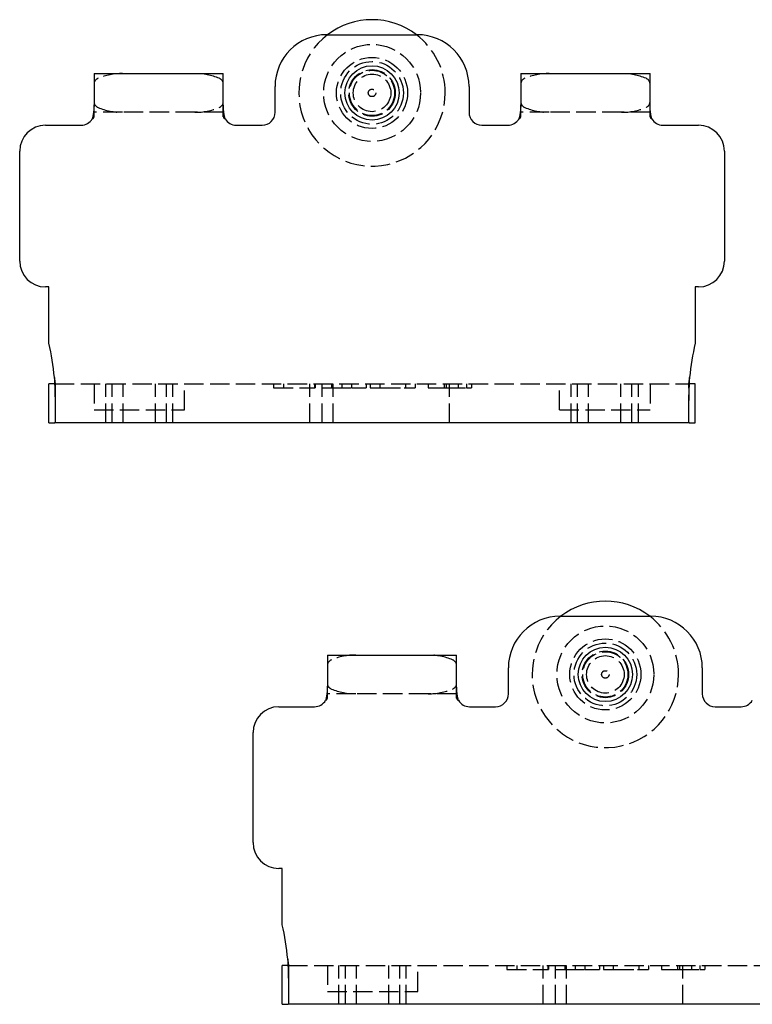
# Model space of a CAD drawing. Header units: millimetres. Extents: x -168 to 186, y -31 to 142.
# Tile 1 of 62: x -151 to -95, y -23 to 53. Entities that reach past the tile are written whole.
import ezdxf

# ---------------------------------------------------------------- set-up
doc = ezdxf.new("R2010")
doc.units = ezdxf.units.MM
doc.header["$LTSCALE"] = 10
doc.linetypes.add('ALLCAD_Strich', pattern=[0.2, 0.15, -0.05])
doc.layers.add('BESCH_KONT_sich_schn_ansi_2d', color=40, linetype='Continuous')

msp = doc.modelspace()

# ---------------------------------------------------------------- linework, layer by layer
at = {"layer": 'BESCH_KONT_sich_schn_ansi_2d', "linetype": 'Continuous', "extrusion": (0, 1, 2e-16)}
for p, q in [((-127.71, 51.744), (-120.71, 51.744)), ((-145.71, 48.744), (-143.51, 48.744)), ((-145.71, 48.744), (-145.71, 46.325)), ((-143.51, 48.744), (-137.91, 48.744)), ((-137.91, 48.744), (-135.71, 48.744)), ((-135.71, 46.325), (-135.71, 48.744)), ((-112.71, 48.744), (-110.51, 48.744)), ((-112.71, 48.744), (-112.71, 46.325)), ((-110.51, 48.744), (-104.91, 48.744)), ((-104.91, 48.744), (-102.71, 48.744)), ((-102.71, 46.325), (-102.71, 48.744)), ((-131.71, 45.744), (-131.71, 47.744)), ((-116.71, 47.744), (-116.71, 45.744)), ((-149.46, 44.744), (-146.71, 44.744)), ((-134.71, 44.744), (-132.71, 44.744)), ((-115.71, 44.744), (-113.71, 44.744)), ((-101.71, 44.744), (-98.96, 44.744)), ((-151.46, 34.244), (-151.46, 42.744)), ((-96.96, 42.744), (-96.96, 34.244)), ((-149.21, 32.244), (-149.46, 32.244)), ((-149.21, 27.897), (-149.21, 32.244)), ((-99.21, 32.244), (-99.21, 27.897)), ((-98.96, 32.244), (-99.21, 32.244)), ((-148.756, 24.744), (-149.21, 24.744)), ((-149.21, 21.744), (-149.21, 24.744)), ((-99.21, 24.744), (-99.664, 24.744)), ((-99.21, 21.744), (-99.21, 24.744)), ((-149.21, 21.744), (-148.739, 21.744)), ((-99.681, 21.744), (-148.739, 21.744)), ((-99.681, 21.744), (-99.21, 21.744)), ((-109.665, 6.795), (-102.665, 6.795)), ((-127.665, 3.795), (-125.465, 3.795)), ((-127.665, 3.795), (-127.665, 1.377)), ((-125.465, 3.795), (-119.865, 3.795)), ((-119.865, 3.795), (-117.665, 3.795)), ((-117.665, 1.377), (-117.665, 3.795)), ((-113.665, 0.795), (-113.665, 2.795)), ((-98.665, 2.795), (-98.665, 0.795)), ((-131.415, -0.205), (-128.665, -0.205)), ((-116.665, -0.205), (-114.665, -0.205)), ((-97.665, -0.205), (-95.665, -0.205)), ((-133.415, -10.705), (-133.415, -2.205)), ((-131.165, -12.705), (-131.415, -12.705)), ((-131.165, -17.051), (-131.165, -12.705)), ((-130.711, -20.205), (-131.165, -20.205)), ((-131.165, -23.205), (-131.165, -20.205)), ((-131.165, -23.205), (-130.694, -23.205)), ((-81.636, -23.205), (-130.694, -23.205))]:
    msp.add_line(p, q, dxfattribs=at)
at = {"layer": 'BESCH_KONT_sich_schn_ansi_2d', "linetype": 'ALLCAD_Strich', "extrusion": (0, 1, 2e-16)}
for p, q in [((-145.71, 45.398), (-145.71, 46.325)), ((-143.51, 45.744), (-145.71, 45.744)), ((-137.91, 45.744), (-143.51, 45.744)), ((-135.71, 45.744), (-137.91, 45.744)), ((-135.71, 45.398), (-135.71, 46.325)), ((-112.71, 45.398), (-112.71, 46.325)), ((-110.51, 45.744), (-112.71, 45.744)), ((-104.91, 45.744), (-110.51, 45.744)), ((-102.71, 45.744), (-104.91, 45.744)), ((-102.71, 45.398), (-102.71, 46.325)), ((-148.739, 24.744), (-148.756, 24.744)), ((-148.739, 24.744), (-99.681, 24.744)), ((-148.71, 24.839), (-148.71, 22.412)), ((-145.71, 24.744), (-145.71, 22.744)), ((-144.81, 21.744), (-144.81, 24.744)), ((-144.31, 21.744), (-144.31, 24.744)), ((-143.46, 21.744), (-143.46, 24.744)), ((-140.96, 21.744), (-140.96, 24.744)), ((-140.11, 21.744), (-140.11, 24.744)), ((-139.61, 21.744), (-139.61, 24.744)), ((-138.71, 22.744), (-138.71, 24.744)), ((-131.818, 24.744), (-131.818, 24.444)), ((-131.818, 24.444), (-128.602, 24.444)), ((-131.068, 24.744), (-131.068, 24.444)), ((-129.01, 21.744), (-129.01, 24.744)), ((-128.652, 24.744), (-128.652, 24.444)), ((-128.602, 24.744), (-128.602, 24.444)), ((-128.102, 24.744), (-128.102, 24.444)), ((-128.102, 24.444), (-127.352, 24.444)), ((-128.072, 21.744), (-128.072, 24.744)), ((-127.352, 24.744), (-127.352, 24.444)), ((-127.352, 24.444), (-125.796, 24.444)), ((-127.21, 21.744), (-127.21, 24.744)), ((-126.549, 24.744), (-126.549, 24.444)), ((-125.796, 24.744), (-125.796, 24.444)), ((-125.796, 24.444), (-124.654, 24.444)), ((-124.654, 24.744), (-124.654, 24.444)), ((-124.346, 24.744), (-124.346, 24.444)), ((-124.346, 24.444), (-123.507, 24.444)), ((-123.596, 24.744), (-123.596, 24.444)), ((-123.507, 24.444), (-121.716, 24.444)), ((-121.716, 24.444), (-120.877, 24.444)), ((-121.627, 24.744), (-121.627, 24.444)), ((-120.877, 24.744), (-120.877, 24.444)), ((-119.865, 24.744), (-119.865, 24.444)), ((-119.865, 24.444), (-118.635, 24.444)), ((-119.849, 24.444), (-119.849, 24.744)), ((-118.635, 24.744), (-118.635, 24.444)), ((-118.635, 24.444), (-118.481, 24.444)), ((-118.481, 24.744), (-118.481, 24.444)), ((-118.481, 24.444), (-116.907, 24.444)), ((-118.21, 21.744), (-118.21, 24.744)), ((-117.555, 24.744), (-117.555, 24.444)), ((-116.907, 24.744), (-116.907, 24.444)), ((-116.907, 24.444), (-116.507, 24.444)), ((-116.507, 24.744), (-116.507, 24.444)), ((-109.71, 22.744), (-109.71, 24.744)), ((-108.81, 21.744), (-108.81, 24.744)), ((-108.31, 21.744), (-108.31, 24.744)), ((-107.46, 21.744), (-107.46, 24.744)), ((-104.96, 21.744), (-104.96, 24.744)), ((-104.11, 21.744), (-104.11, 24.744)), ((-103.61, 21.744), (-103.61, 24.744)), ((-102.71, 24.744), (-102.71, 22.744)), ((-99.71, 22.412), (-99.71, 24.839)), ((-99.664, 24.744), (-99.681, 24.744)), ((-145.71, 22.744), (-138.71, 22.744)), ((-109.71, 22.744), (-102.71, 22.744)), ((-127.665, 0.45), (-127.665, 1.377)), ((-125.465, 0.795), (-127.665, 0.795)), ((-119.865, 0.795), (-125.465, 0.795)), ((-117.665, 0.795), (-119.865, 0.795)), ((-117.665, 0.45), (-117.665, 1.377)), ((-130.694, -20.205), (-130.711, -20.205)), ((-130.694, -20.205), (-81.636, -20.205)), ((-130.665, -20.109), (-130.665, -22.536)), ((-127.665, -20.205), (-127.665, -22.205)), ((-126.765, -23.205), (-126.765, -20.205)), ((-126.265, -23.205), (-126.265, -20.205)), ((-125.415, -23.205), (-125.415, -20.205)), ((-122.915, -23.205), (-122.915, -20.205)), ((-122.065, -23.205), (-122.065, -20.205)), ((-121.565, -23.205), (-121.565, -20.205)), ((-120.665, -22.205), (-120.665, -20.205)), ((-113.773, -20.205), (-113.773, -20.505)), ((-113.773, -20.505), (-110.557, -20.505)), ((-113.023, -20.205), (-113.023, -20.505)), ((-110.965, -23.205), (-110.965, -20.205)), ((-110.607, -20.205), (-110.607, -20.505)), ((-110.557, -20.205), (-110.557, -20.505)), ((-110.057, -20.205), (-110.057, -20.505)), ((-110.057, -20.505), (-109.307, -20.505)), ((-110.027, -23.205), (-110.027, -20.205)), ((-109.307, -20.205), (-109.307, -20.505)), ((-109.307, -20.505), (-107.751, -20.505)), ((-109.165, -23.205), (-109.165, -20.205)), ((-108.504, -20.205), (-108.504, -20.505)), ((-107.751, -20.205), (-107.751, -20.505)), ((-107.751, -20.505), (-106.609, -20.505)), ((-106.609, -20.205), (-106.609, -20.505)), ((-106.301, -20.205), (-106.301, -20.505)), ((-106.301, -20.505), (-105.462, -20.505)), ((-105.551, -20.205), (-105.551, -20.505)), ((-105.462, -20.505), (-103.671, -20.505)), ((-103.671, -20.505), (-102.832, -20.505)), ((-103.582, -20.205), (-103.582, -20.505)), ((-102.832, -20.205), (-102.832, -20.505)), ((-101.82, -20.205), (-101.82, -20.505)), ((-101.82, -20.505), (-100.59, -20.505)), ((-101.804, -20.505), (-101.804, -20.205)), ((-100.59, -20.205), (-100.59, -20.505)), ((-100.59, -20.505), (-100.436, -20.505)), ((-100.436, -20.205), (-100.436, -20.505)), ((-100.436, -20.505), (-98.862, -20.505)), ((-100.165, -23.205), (-100.165, -20.205)), ((-99.51, -20.205), (-99.51, -20.505)), ((-98.862, -20.205), (-98.862, -20.505)), ((-98.862, -20.505), (-98.462, -20.505)), ((-98.462, -20.205), (-98.462, -20.505)), ((-127.665, -22.205), (-120.665, -22.205))]:
    msp.add_line(p, q, dxfattribs=at)
at = {"layer": 'BESCH_KONT_sich_schn_ansi_2d', "linetype": 'ALLCAD_Strich'}
for centre, radius in [((-124.21, 47.244), 3.75), ((-124.21, 47.244), 2.75), ((-124.21, 47.244), 2.426), ((-124.21, 47.244), 1.8), ((-124.21, 47.244), 1.75), ((-124.21, 47.244), 1.45), ((-124.21, 47.244), 0.288), ((-106.165, 2.295), 3.75), ((-106.165, 2.295), 2.75), ((-106.165, 2.295), 2.426), ((-106.165, 2.295), 1.8), ((-106.165, 2.295), 1.75), ((-106.165, 2.295), 1.45), ((-106.165, 2.295), 0.288)]:
    msp.add_circle(centre, radius, dxfattribs=at)
at = {"layer": 'BESCH_KONT_sich_schn_ansi_2d', "linetype": 'Continuous'}
for centre in [(-124.21, 47.244), (-106.165, 2.295)]:
    msp.add_circle(centre, 2.1, dxfattribs=at)
for centre, radius, start, end in [((-124.21, 47.244), 5.66, 52.66026, 127.33974), ((-127.71, 47.744), 4, 90, 180), ((-120.71, 47.744), 4, 0, 90), ((-132.71, 45.744), 1, 270, 0), ((-115.71, 45.744), 1, 180, 270), ((-146.71, 45.744), 1, 270, 330), ((-134.71, 45.744), 1, 210, 270), ((-113.71, 45.744), 1, 270, 330), ((-101.71, 45.744), 1, 210, 270), ((-149.46, 42.744), 2, 90, 180), ((-98.96, 42.744), 2, 0, 90), ((-149.46, 34.244), 2, 180, 270), ((-98.96, 34.244), 2, 270, 0), ((-166.21, 23.744), 17.5, 4.9171, 13.72913), ((-82.21, 23.744), 17.5, 166.27087, 175.0829), ((-106.165, 2.295), 5.66, 52.66026, 127.33974), ((-109.665, 2.795), 4, 90, 180), ((-102.665, 2.795), 4, 0, 90), ((-114.665, 0.795), 1, 270, 0), ((-97.665, 0.795), 1, 180, 270), ((-128.665, 0.795), 1, 270, 330), ((-116.665, 0.795), 1, 210, 270), ((-95.665, 0.795), 1, 270, 330), ((-131.415, -2.205), 2, 90, 180), ((-131.415, -10.705), 2, 180, 270), ((-148.165, -21.205), 17.5, 4.9171, 13.72913)]:
    msp.add_arc(centre, radius, start, end, dxfattribs=at)
at = {"layer": 'BESCH_KONT_sich_schn_ansi_2d', "linetype": 'ALLCAD_Strich'}
for centre, radius, start, end in [((-124.21, 47.244), 5.66, 127.33974, 0), ((-124.21, 47.244), 5.66, 0, 52.66026), ((-143.51, 43.744), 5, 90, 112.1961), ((-137.91, 43.744), 5, 67.8039, 90), ((-110.51, 43.744), 5, 90, 112.1961), ((-104.91, 43.744), 5, 67.8039, 90), ((-145.21, 47.91), 0.5, 112.1961, 180), ((-136.21, 47.91), 0.5, 0, 67.8039), ((-112.21, 47.91), 0.5, 112.1961, 180), ((-103.21, 47.91), 0.5, 0, 67.8039), ((-145.21, 46.577), 0.5, 180, 247.8039), ((-136.21, 46.577), 0.5, 292.1961, 0), ((-112.21, 46.577), 0.5, 180, 247.8039), ((-103.21, 46.577), 0.5, 292.1961, 0), ((-143.51, 50.744), 5, 247.8039, 270), ((-137.91, 50.744), 5, 270, 292.1961), ((-110.51, 50.744), 5, 247.8039, 270), ((-104.91, 50.744), 5, 270, 292.1961), ((-106.165, 2.295), 5.66, 127.33974, 0), ((-106.165, 2.295), 5.66, 0, 52.66026), ((-127.165, 2.962), 0.5, 112.1961, 180), ((-125.465, -1.205), 5, 90, 112.1961), ((-119.865, -1.205), 5, 67.8039, 90), ((-118.165, 2.962), 0.5, 0, 67.8039), ((-127.165, 1.629), 0.5, 180, 247.8039), ((-118.165, 1.629), 0.5, 292.1961, 0), ((-125.465, 5.795), 5, 247.8039, 270), ((-119.865, 5.795), 5, 270, 292.1961)]:
    msp.add_arc(centre, radius, start, end, dxfattribs=at)
at = {"layer": 'BESCH_KONT_sich_schn_ansi_2d', "linetype": 'Continuous'}
for points, knots in [([(-145.71, 46.325), (-145.71, 46.313), (-145.71, 46.3), (-145.71, 46.288), (-145.71, 46.275), (-145.71, 46.262), (-145.711, 46.25), (-145.711, 46.237), (-145.711, 46.224), (-145.711, 46.212), (-145.712, 46.199), (-145.712, 46.186), (-145.713, 46.173), (-145.713, 46.161), (-145.714, 46.148), (-145.714, 46.135), (-145.715, 46.123), (-145.715, 46.11), (-145.716, 46.097), (-145.717, 46.084), (-145.717, 46.071), (-145.718, 46.059), (-145.719, 46.046), (-145.72, 46.033), (-145.72, 46.02), (-145.721, 46.008), (-145.722, 45.995), (-145.723, 45.982), (-145.724, 45.969), (-145.725, 45.957), (-145.726, 45.944), (-145.727, 45.931), (-145.728, 45.918), (-145.73, 45.906), (-145.731, 45.893), (-145.732, 45.88), (-145.733, 45.867), (-145.735, 45.855), (-145.736, 45.842), (-145.737, 45.829), (-145.739, 45.817), (-145.74, 45.804), (-145.742, 45.791), (-145.743, 45.778), (-145.745, 45.766), (-145.746, 45.753), (-145.748, 45.741), (-145.75, 45.728), (-145.751, 45.716), (-145.753, 45.703), (-145.755, 45.69), (-145.757, 45.678), (-145.759, 45.665), (-145.76, 45.653), (-145.762, 45.64), (-145.764, 45.628), (-145.766, 45.615), (-145.768, 45.603), (-145.77, 45.591), (-145.772, 45.578), (-145.774, 45.566), (-145.777, 45.553), (-145.779, 45.541), (-145.781, 45.529), (-145.783, 45.517), (-145.786, 45.504), (-145.788, 45.493), (-145.79, 45.48), (-145.793, 45.468), (-145.795, 45.456), (-145.797, 45.444), (-145.8, 45.432), (-145.802, 45.42), (-145.805, 45.408), (-145.808, 45.396), (-145.81, 45.384), (-145.813, 45.372), (-145.816, 45.36), (-145.818, 45.349), (-145.821, 45.336), (-145.824, 45.325), (-145.826, 45.313), (-145.829, 45.301), (-145.832, 45.289), (-145.835, 45.278), (-145.838, 45.266), (-145.841, 45.254), (-145.844, 45.244)], [0, 0, 0, 0, 0.0039701, 0.0039701, 0.0039701, 0.0079389, 0.0079389, 0.0079389, 0.0119054, 0.0119054, 0.0119054, 0.0158687, 0.0158687, 0.0158687, 0.0198278, 0.0198278, 0.0198278, 0.0237819, 0.0237819, 0.0237819, 0.0277298, 0.0277298, 0.0277298, 0.0316706, 0.0316706, 0.0316706, 0.0356033, 0.0356033, 0.0356033, 0.0395268, 0.0395268, 0.0395268, 0.0434403, 0.0434403, 0.0434403, 0.0473428, 0.0473428, 0.0473428, 0.0512331, 0.0512331, 0.0512331, 0.0551104, 0.0551104, 0.0551104, 0.0590137, 0.0590137, 0.0590137, 0.0630012, 0.0630012, 0.0630012, 0.0670817, 0.0670817, 0.0670817, 0.0712659, 0.0712659, 0.0712659, 0.0755663, 0.0755663, 0.0755663, 0.0799982, 0.0799982, 0.0799982, 0.0845806, 0.0845806, 0.0845806, 0.0893374, 0.0893374, 0.0893374, 0.0942993, 0.0942993, 0.0942993, 0.099507, 0.099507, 0.099507, 0.1050163, 0.1050163, 0.1050163, 0.1109069, 0.1109069, 0.1109069, 0.1172998, 0.1172998, 0.1172998, 0.1243949, 0.1243949, 0.1243949, 0.1325694, 0.1325694, 0.1325694, 0.1325694]), ([(-135.576, 45.244), (-135.579, 45.254), (-135.582, 45.266), (-135.585, 45.278), (-135.588, 45.289), (-135.591, 45.301), (-135.594, 45.313), (-135.596, 45.325), (-135.599, 45.336), (-135.602, 45.349), (-135.604, 45.36), (-135.607, 45.372), (-135.61, 45.384), (-135.612, 45.396), (-135.615, 45.408), (-135.618, 45.42), (-135.62, 45.432), (-135.623, 45.444), (-135.625, 45.456), (-135.627, 45.468), (-135.63, 45.48), (-135.632, 45.493), (-135.634, 45.504), (-135.637, 45.517), (-135.639, 45.529), (-135.641, 45.541), (-135.643, 45.553), (-135.646, 45.566), (-135.648, 45.578), (-135.65, 45.591), (-135.652, 45.603), (-135.654, 45.615), (-135.656, 45.628), (-135.658, 45.64), (-135.66, 45.653), (-135.661, 45.665), (-135.663, 45.678), (-135.665, 45.69), (-135.667, 45.703), (-135.669, 45.716), (-135.67, 45.728), (-135.672, 45.741), (-135.674, 45.753), (-135.675, 45.764), (-135.676, 45.775), (-135.678, 45.786), (-135.679, 45.801), (-135.681, 45.815), (-135.683, 45.829), (-135.684, 45.842), (-135.685, 45.855), (-135.687, 45.867), (-135.688, 45.88), (-135.689, 45.893), (-135.69, 45.906), (-135.692, 45.918), (-135.693, 45.931), (-135.694, 45.944), (-135.695, 45.957), (-135.696, 45.969), (-135.697, 45.982), (-135.698, 45.995), (-135.699, 46.008), (-135.7, 46.02), (-135.7, 46.033), (-135.701, 46.046), (-135.702, 46.059), (-135.703, 46.071), (-135.703, 46.084), (-135.704, 46.097), (-135.705, 46.11), (-135.705, 46.123), (-135.706, 46.135), (-135.706, 46.148), (-135.707, 46.161), (-135.707, 46.173), (-135.708, 46.186), (-135.708, 46.199), (-135.709, 46.212), (-135.709, 46.224), (-135.709, 46.237), (-135.709, 46.25), (-135.71, 46.262), (-135.71, 46.275), (-135.71, 46.288), (-135.71, 46.3), (-135.71, 46.313), (-135.71, 46.325)], [0, 0, 0, 0, 0.00325009, 0.00325009, 0.00325009, 0.00607081, 0.00607081, 0.00607081, 0.0086122, 0.0086122, 0.0086122, 0.01095386, 0.01095386, 0.01095386, 0.01314393, 0.01314393, 0.01314393, 0.01521412, 0.01521412, 0.01521412, 0.01718657, 0.01718657, 0.01718657, 0.01907749, 0.01907749, 0.01907749, 0.02089909, 0.02089909, 0.02089909, 0.02266087, 0.02266087, 0.02266087, 0.02437038, 0.02437038, 0.02437038, 0.0260337, 0.0260337, 0.0260337, 0.02765585, 0.02765585, 0.02765585, 0.02924099, 0.02924099, 0.02924099, 0.03059257, 0.03059257, 0.03059257, 0.0323364, 0.0323364, 0.0323364, 0.03388515, 0.03388515, 0.03388515, 0.03543874, 0.03543874, 0.03543874, 0.03699674, 0.03699674, 0.03699674, 0.03855871, 0.03855871, 0.03855871, 0.04012422, 0.04012422, 0.04012422, 0.04169285, 0.04169285, 0.04169285, 0.0432642, 0.0432642, 0.0432642, 0.04483786, 0.04483786, 0.04483786, 0.04641345, 0.04641345, 0.04641345, 0.0479906, 0.0479906, 0.0479906, 0.04956895, 0.04956895, 0.04956895, 0.05114816, 0.05114816, 0.05114816, 0.05272791, 0.05272791, 0.05272791, 0.05272791]), ([(-112.71, 46.325), (-112.71, 46.313), (-112.71, 46.3), (-112.71, 46.288), (-112.71, 46.275), (-112.71, 46.262), (-112.711, 46.25), (-112.711, 46.237), (-112.711, 46.224), (-112.711, 46.212), (-112.712, 46.199), (-112.712, 46.186), (-112.713, 46.173), (-112.713, 46.161), (-112.714, 46.148), (-112.714, 46.135), (-112.715, 46.123), (-112.715, 46.11), (-112.716, 46.097), (-112.717, 46.084), (-112.717, 46.071), (-112.718, 46.059), (-112.719, 46.046), (-112.72, 46.033), (-112.72, 46.02), (-112.721, 46.008), (-112.722, 45.995), (-112.723, 45.982), (-112.724, 45.969), (-112.725, 45.957), (-112.726, 45.944), (-112.727, 45.931), (-112.728, 45.918), (-112.73, 45.906), (-112.731, 45.893), (-112.732, 45.88), (-112.733, 45.867), (-112.735, 45.855), (-112.736, 45.842), (-112.737, 45.829), (-112.739, 45.817), (-112.74, 45.804), (-112.742, 45.791), (-112.743, 45.778), (-112.745, 45.766), (-112.746, 45.753), (-112.748, 45.741), (-112.75, 45.728), (-112.751, 45.716), (-112.753, 45.703), (-112.755, 45.69), (-112.757, 45.678), (-112.759, 45.665), (-112.76, 45.653), (-112.762, 45.64), (-112.764, 45.628), (-112.766, 45.615), (-112.768, 45.603), (-112.77, 45.591), (-112.772, 45.578), (-112.774, 45.566), (-112.777, 45.553), (-112.779, 45.541), (-112.781, 45.529), (-112.783, 45.517), (-112.786, 45.504), (-112.788, 45.493), (-112.79, 45.48), (-112.793, 45.468), (-112.795, 45.456), (-112.797, 45.444), (-112.8, 45.432), (-112.802, 45.42), (-112.805, 45.408), (-112.808, 45.396), (-112.81, 45.384), (-112.813, 45.372), (-112.816, 45.36), (-112.818, 45.349), (-112.821, 45.336), (-112.824, 45.325), (-112.826, 45.313), (-112.829, 45.301), (-112.832, 45.289), (-112.835, 45.278), (-112.838, 45.266), (-112.841, 45.254), (-112.844, 45.244)], [0, 0, 0, 0, 0.0039701, 0.0039701, 0.0039701, 0.0079389, 0.0079389, 0.0079389, 0.0119054, 0.0119054, 0.0119054, 0.0158687, 0.0158687, 0.0158687, 0.0198278, 0.0198278, 0.0198278, 0.0237819, 0.0237819, 0.0237819, 0.0277298, 0.0277298, 0.0277298, 0.0316706, 0.0316706, 0.0316706, 0.0356033, 0.0356033, 0.0356033, 0.0395268, 0.0395268, 0.0395268, 0.0434403, 0.0434403, 0.0434403, 0.0473428, 0.0473428, 0.0473428, 0.0512331, 0.0512331, 0.0512331, 0.0551104, 0.0551104, 0.0551104, 0.0590137, 0.0590137, 0.0590137, 0.0630012, 0.0630012, 0.0630012, 0.0670817, 0.0670817, 0.0670817, 0.0712659, 0.0712659, 0.0712659, 0.0755663, 0.0755663, 0.0755663, 0.0799982, 0.0799982, 0.0799982, 0.0845806, 0.0845806, 0.0845806, 0.0893374, 0.0893374, 0.0893374, 0.0942993, 0.0942993, 0.0942993, 0.099507, 0.099507, 0.099507, 0.1050163, 0.1050163, 0.1050163, 0.1109069, 0.1109069, 0.1109069, 0.1172998, 0.1172998, 0.1172998, 0.1243949, 0.1243949, 0.1243949, 0.1325694, 0.1325694, 0.1325694, 0.1325694]), ([(-102.576, 45.244), (-102.579, 45.254), (-102.582, 45.266), (-102.585, 45.278), (-102.588, 45.289), (-102.591, 45.301), (-102.594, 45.313), (-102.596, 45.325), (-102.599, 45.336), (-102.602, 45.349), (-102.604, 45.36), (-102.607, 45.372), (-102.61, 45.384), (-102.612, 45.396), (-102.615, 45.408), (-102.618, 45.42), (-102.62, 45.432), (-102.623, 45.444), (-102.625, 45.456), (-102.627, 45.468), (-102.63, 45.48), (-102.632, 45.493), (-102.634, 45.504), (-102.637, 45.517), (-102.639, 45.529), (-102.641, 45.541), (-102.643, 45.553), (-102.646, 45.566), (-102.648, 45.578), (-102.65, 45.591), (-102.652, 45.603), (-102.654, 45.615), (-102.656, 45.628), (-102.658, 45.64), (-102.66, 45.653), (-102.661, 45.665), (-102.663, 45.678), (-102.665, 45.69), (-102.667, 45.703), (-102.669, 45.716), (-102.67, 45.728), (-102.672, 45.741), (-102.674, 45.753), (-102.675, 45.764), (-102.676, 45.775), (-102.678, 45.786), (-102.679, 45.801), (-102.681, 45.815), (-102.683, 45.829), (-102.684, 45.842), (-102.685, 45.855), (-102.687, 45.867), (-102.688, 45.88), (-102.689, 45.893), (-102.69, 45.906), (-102.692, 45.918), (-102.693, 45.931), (-102.694, 45.944), (-102.695, 45.957), (-102.696, 45.969), (-102.697, 45.982), (-102.698, 45.995), (-102.699, 46.008), (-102.7, 46.02), (-102.7, 46.033), (-102.701, 46.046), (-102.702, 46.059), (-102.703, 46.071), (-102.703, 46.084), (-102.704, 46.097), (-102.705, 46.11), (-102.705, 46.123), (-102.706, 46.135), (-102.706, 46.148), (-102.707, 46.161), (-102.707, 46.173), (-102.708, 46.186), (-102.708, 46.199), (-102.709, 46.212), (-102.709, 46.224), (-102.709, 46.237), (-102.709, 46.25), (-102.71, 46.262), (-102.71, 46.275), (-102.71, 46.288), (-102.71, 46.3), (-102.71, 46.313), (-102.71, 46.325)], [0, 0, 0, 0, 0.00325009, 0.00325009, 0.00325009, 0.00607081, 0.00607081, 0.00607081, 0.0086122, 0.0086122, 0.0086122, 0.01095386, 0.01095386, 0.01095386, 0.01314393, 0.01314393, 0.01314393, 0.01521412, 0.01521412, 0.01521412, 0.01718657, 0.01718657, 0.01718657, 0.01907749, 0.01907749, 0.01907749, 0.02089909, 0.02089909, 0.02089909, 0.02266087, 0.02266087, 0.02266087, 0.02437038, 0.02437038, 0.02437038, 0.0260337, 0.0260337, 0.0260337, 0.02765585, 0.02765585, 0.02765585, 0.02924099, 0.02924099, 0.02924099, 0.03059257, 0.03059257, 0.03059257, 0.0323364, 0.0323364, 0.0323364, 0.03388515, 0.03388515, 0.03388515, 0.03543874, 0.03543874, 0.03543874, 0.03699674, 0.03699674, 0.03699674, 0.03855871, 0.03855871, 0.03855871, 0.04012422, 0.04012422, 0.04012422, 0.04169285, 0.04169285, 0.04169285, 0.0432642, 0.0432642, 0.0432642, 0.04483786, 0.04483786, 0.04483786, 0.04641345, 0.04641345, 0.04641345, 0.0479906, 0.0479906, 0.0479906, 0.04956895, 0.04956895, 0.04956895, 0.05114816, 0.05114816, 0.05114816, 0.05272791, 0.05272791, 0.05272791, 0.05272791]), ([(-148.774, 25.244), (-148.765, 25.013), (-148.757, 24.782), (-148.743, 24.329), (-148.737, 24.107), (-148.721, 23.473), (-148.715, 23.092), (-148.709, 22.448), (-148.71, 22.191), (-148.716, 21.926), (-148.719, 21.858), (-148.728, 21.767), (-148.733, 21.744), (-148.739, 21.744)], [0, 0, 0, 0, 0.069407, 0.069407, 0.1388309, 0.1388309, 0.275437, 0.275437, 0.4120587, 0.4120587, 0.4815301, 0.4815301, 0.550991, 0.550991, 0.550991, 0.550991]), ([(-99.681, 21.744), (-99.687, 21.744), (-99.692, 21.767), (-99.701, 21.858), (-99.704, 21.926), (-99.71, 22.19), (-99.711, 22.446), (-99.705, 23.09), (-99.699, 23.472), (-99.683, 24.105), (-99.677, 24.327), (-99.663, 24.781), (-99.655, 25.012), (-99.646, 25.244)], [0, 0, 0, 0, 0.0693522, 0.0693522, 0.138715, 0.138715, 0.2753338, 0.2753338, 0.4119372, 0.4119372, 0.481467, 0.481467, 0.5509799, 0.5509799, 0.5509799, 0.5509799]), ([(-127.665, 1.377), (-127.665, 1.364), (-127.665, 1.352), (-127.665, 1.339), (-127.665, 1.326), (-127.665, 1.314), (-127.666, 1.301), (-127.666, 1.288), (-127.666, 1.276), (-127.666, 1.263), (-127.667, 1.25), (-127.667, 1.238), (-127.668, 1.225), (-127.668, 1.212), (-127.669, 1.199), (-127.669, 1.187), (-127.67, 1.174), (-127.67, 1.161), (-127.671, 1.148), (-127.672, 1.136), (-127.672, 1.123), (-127.673, 1.11), (-127.674, 1.097), (-127.675, 1.085), (-127.675, 1.072), (-127.676, 1.059), (-127.677, 1.046), (-127.678, 1.033), (-127.679, 1.021), (-127.68, 1.008), (-127.681, 0.995), (-127.682, 0.982), (-127.683, 0.97), (-127.685, 0.957), (-127.686, 0.944), (-127.687, 0.931), (-127.688, 0.919), (-127.69, 0.906), (-127.691, 0.893), (-127.692, 0.881), (-127.694, 0.868), (-127.695, 0.855), (-127.697, 0.843), (-127.698, 0.83), (-127.7, 0.817), (-127.701, 0.805), (-127.703, 0.792), (-127.705, 0.779), (-127.706, 0.767), (-127.708, 0.754), (-127.71, 0.742), (-127.712, 0.729), (-127.714, 0.717), (-127.715, 0.704), (-127.717, 0.692), (-127.719, 0.679), (-127.721, 0.667), (-127.723, 0.654), (-127.725, 0.642), (-127.727, 0.63), (-127.729, 0.617), (-127.732, 0.605), (-127.734, 0.593), (-127.736, 0.58), (-127.738, 0.568), (-127.741, 0.556), (-127.743, 0.544), (-127.745, 0.531), (-127.748, 0.519), (-127.75, 0.507), (-127.752, 0.495), (-127.755, 0.483), (-127.757, 0.471), (-127.76, 0.459), (-127.763, 0.447), (-127.765, 0.435), (-127.768, 0.423), (-127.771, 0.411), (-127.773, 0.4), (-127.776, 0.388), (-127.779, 0.376), (-127.781, 0.365), (-127.784, 0.352), (-127.787, 0.341), (-127.79, 0.33), (-127.793, 0.317), (-127.796, 0.306), (-127.799, 0.295)], [0, 0, 0, 0, 0.0039701, 0.0039701, 0.0039701, 0.0079389, 0.0079389, 0.0079389, 0.0119054, 0.0119054, 0.0119054, 0.0158687, 0.0158687, 0.0158687, 0.0198278, 0.0198278, 0.0198278, 0.0237819, 0.0237819, 0.0237819, 0.0277298, 0.0277298, 0.0277298, 0.0316706, 0.0316706, 0.0316706, 0.0356033, 0.0356033, 0.0356033, 0.0395268, 0.0395268, 0.0395268, 0.0434403, 0.0434403, 0.0434403, 0.0473428, 0.0473428, 0.0473428, 0.0512331, 0.0512331, 0.0512331, 0.0551104, 0.0551104, 0.0551104, 0.0590137, 0.0590137, 0.0590137, 0.0630012, 0.0630012, 0.0630012, 0.0670817, 0.0670817, 0.0670817, 0.0712659, 0.0712659, 0.0712659, 0.0755663, 0.0755663, 0.0755663, 0.0799982, 0.0799982, 0.0799982, 0.0845806, 0.0845806, 0.0845806, 0.0893374, 0.0893374, 0.0893374, 0.0942993, 0.0942993, 0.0942993, 0.099507, 0.099507, 0.099507, 0.1050163, 0.1050163, 0.1050163, 0.1109069, 0.1109069, 0.1109069, 0.1172998, 0.1172998, 0.1172998, 0.1243949, 0.1243949, 0.1243949, 0.1325694, 0.1325694, 0.1325694, 0.1325694]), ([(-117.531, 0.295), (-117.534, 0.306), (-117.537, 0.317), (-117.54, 0.33), (-117.543, 0.341), (-117.546, 0.352), (-117.549, 0.365), (-117.551, 0.376), (-117.554, 0.388), (-117.557, 0.4), (-117.559, 0.411), (-117.562, 0.423), (-117.565, 0.435), (-117.567, 0.447), (-117.57, 0.459), (-117.573, 0.471), (-117.575, 0.483), (-117.578, 0.495), (-117.58, 0.507), (-117.582, 0.519), (-117.585, 0.531), (-117.587, 0.544), (-117.589, 0.556), (-117.592, 0.568), (-117.594, 0.58), (-117.596, 0.593), (-117.598, 0.605), (-117.601, 0.617), (-117.603, 0.63), (-117.605, 0.642), (-117.607, 0.654), (-117.609, 0.667), (-117.611, 0.679), (-117.613, 0.692), (-117.615, 0.704), (-117.616, 0.717), (-117.618, 0.729), (-117.62, 0.742), (-117.622, 0.754), (-117.624, 0.767), (-117.625, 0.779), (-117.627, 0.792), (-117.629, 0.805), (-117.63, 0.816), (-117.631, 0.827), (-117.633, 0.838), (-117.634, 0.852), (-117.636, 0.866), (-117.638, 0.881), (-117.639, 0.893), (-117.64, 0.906), (-117.642, 0.919), (-117.643, 0.931), (-117.644, 0.944), (-117.645, 0.957), (-117.647, 0.97), (-117.648, 0.982), (-117.649, 0.995), (-117.65, 1.008), (-117.651, 1.021), (-117.652, 1.033), (-117.653, 1.046), (-117.654, 1.059), (-117.655, 1.072), (-117.655, 1.085), (-117.656, 1.097), (-117.657, 1.11), (-117.658, 1.123), (-117.658, 1.136), (-117.659, 1.148), (-117.66, 1.161), (-117.66, 1.174), (-117.661, 1.187), (-117.661, 1.199), (-117.662, 1.212), (-117.662, 1.225), (-117.663, 1.238), (-117.663, 1.25), (-117.664, 1.263), (-117.664, 1.276), (-117.664, 1.288), (-117.664, 1.301), (-117.665, 1.314), (-117.665, 1.326), (-117.665, 1.339), (-117.665, 1.352), (-117.665, 1.364), (-117.665, 1.377)], [0, 0, 0, 0, 0.00325009, 0.00325009, 0.00325009, 0.00607081, 0.00607081, 0.00607081, 0.0086122, 0.0086122, 0.0086122, 0.01095386, 0.01095386, 0.01095386, 0.01314393, 0.01314393, 0.01314393, 0.01521412, 0.01521412, 0.01521412, 0.01718657, 0.01718657, 0.01718657, 0.01907749, 0.01907749, 0.01907749, 0.02089909, 0.02089909, 0.02089909, 0.02266087, 0.02266087, 0.02266087, 0.02437038, 0.02437038, 0.02437038, 0.0260337, 0.0260337, 0.0260337, 0.02765585, 0.02765585, 0.02765585, 0.02924099, 0.02924099, 0.02924099, 0.03059257, 0.03059257, 0.03059257, 0.0323364, 0.0323364, 0.0323364, 0.03388515, 0.03388515, 0.03388515, 0.03543874, 0.03543874, 0.03543874, 0.03699674, 0.03699674, 0.03699674, 0.03855871, 0.03855871, 0.03855871, 0.04012422, 0.04012422, 0.04012422, 0.04169285, 0.04169285, 0.04169285, 0.0432642, 0.0432642, 0.0432642, 0.04483786, 0.04483786, 0.04483786, 0.04641345, 0.04641345, 0.04641345, 0.0479906, 0.0479906, 0.0479906, 0.04956895, 0.04956895, 0.04956895, 0.05114816, 0.05114816, 0.05114816, 0.05272791, 0.05272791, 0.05272791, 0.05272791]), ([(-130.729, -19.705), (-130.72, -19.936), (-130.712, -20.167), (-130.698, -20.62), (-130.692, -20.842), (-130.676, -21.475), (-130.67, -21.857), (-130.664, -22.501), (-130.665, -22.757), (-130.671, -23.023), (-130.674, -23.091), (-130.683, -23.182), (-130.688, -23.205), (-130.694, -23.205)], [0, 0, 0, 0, 0.069407, 0.069407, 0.1388309, 0.1388309, 0.275437, 0.275437, 0.4120587, 0.4120587, 0.4815301, 0.4815301, 0.550991, 0.550991, 0.550991, 0.550991])]:
    msp.add_open_spline(points, degree=3, knots=knots, dxfattribs=at)
at = {"layer": 'BESCH_KONT_sich_schn_ansi_2d', "linetype": 'ALLCAD_Strich', "extrusion": (-3.5e-15, 3.3e-15, -1)}
msp.add_open_spline([(-145.844, 45.244), (-145.841, 45.245), (-145.838, 45.247), (-145.835, 45.249), (-145.83, 45.252), (-145.824, 45.255), (-145.818, 45.259), (-145.813, 45.262), (-145.808, 45.265), (-145.802, 45.269), (-145.798, 45.272), (-145.793, 45.276), (-145.788, 45.279), (-145.783, 45.283), (-145.779, 45.286), (-145.774, 45.29), (-145.77, 45.293), (-145.766, 45.297), (-145.762, 45.301), (-145.759, 45.304), (-145.755, 45.308), (-145.751, 45.311), (-145.748, 45.315), (-145.745, 45.318), (-145.742, 45.321), (-145.739, 45.325), (-145.736, 45.329), (-145.733, 45.333), (-145.731, 45.337), (-145.728, 45.34), (-145.726, 45.344), (-145.724, 45.347), (-145.722, 45.351), (-145.72, 45.355), (-145.719, 45.358), (-145.717, 45.362), (-145.716, 45.366), (-145.715, 45.37), (-145.713, 45.373), (-145.713, 45.377), (-145.712, 45.381), (-145.711, 45.384), (-145.711, 45.388), (-145.71, 45.392), (-145.71, 45.395), (-145.71, 45.398)], degree=3, knots=[0, 0, 0, 0, 0.00091331, 0.00091331, 0.00091331, 0.0023809, 0.0023809, 0.0023809, 0.00359757, 0.00359757, 0.00359757, 0.00466962, 0.00466962, 0.00466962, 0.00564471, 0.00564471, 0.00564471, 0.00654892, 0.00654892, 0.00654892, 0.0073983, 0.0073983, 0.0073983, 0.00815231, 0.00815231, 0.00815231, 0.00896857, 0.00896857, 0.00896857, 0.00969749, 0.00969749, 0.00969749, 0.01039556, 0.01039556, 0.01039556, 0.011077, 0.011077, 0.011077, 0.0118083, 0.0118083, 0.0118083, 0.01262084, 0.01262084, 0.01262084, 0.01355759, 0.01355759, 0.01355759, 0.01355759], dxfattribs=at)
at = {"layer": 'BESCH_KONT_sich_schn_ansi_2d', "linetype": 'ALLCAD_Strich', "extrusion": (3.5e-15, 3.3e-15, -1)}
for points in [[(-135.71, 45.398), (-135.71, 45.395), (-135.71, 45.392), (-135.709, 45.388), (-135.709, 45.384), (-135.708, 45.381), (-135.707, 45.377), (-135.707, 45.373), (-135.705, 45.37), (-135.704, 45.366), (-135.703, 45.362), (-135.701, 45.358), (-135.7, 45.355), (-135.698, 45.351), (-135.696, 45.347), (-135.694, 45.344), (-135.692, 45.34), (-135.689, 45.337), (-135.687, 45.333), (-135.684, 45.329), (-135.681, 45.326), (-135.678, 45.322), (-135.675, 45.318), (-135.672, 45.315), (-135.669, 45.311), (-135.665, 45.308), (-135.661, 45.304), (-135.658, 45.301), (-135.654, 45.297), (-135.65, 45.293), (-135.646, 45.29), (-135.641, 45.286), (-135.637, 45.283), (-135.632, 45.279), (-135.627, 45.276), (-135.622, 45.272), (-135.618, 45.269), (-135.612, 45.265), (-135.607, 45.262), (-135.602, 45.259), (-135.596, 45.255), (-135.59, 45.252), (-135.585, 45.249), (-135.582, 45.247), (-135.579, 45.245), (-135.576, 45.244)], [(-102.71, 45.398), (-102.71, 45.395), (-102.71, 45.392), (-102.709, 45.388), (-102.709, 45.384), (-102.708, 45.381), (-102.707, 45.377), (-102.707, 45.373), (-102.705, 45.37), (-102.704, 45.366), (-102.703, 45.362), (-102.701, 45.358), (-102.7, 45.355), (-102.698, 45.351), (-102.696, 45.347), (-102.694, 45.344), (-102.692, 45.34), (-102.689, 45.337), (-102.687, 45.333), (-102.684, 45.329), (-102.681, 45.326), (-102.678, 45.322), (-102.675, 45.318), (-102.672, 45.315), (-102.669, 45.311), (-102.665, 45.308), (-102.661, 45.304), (-102.658, 45.301), (-102.654, 45.297), (-102.65, 45.293), (-102.646, 45.29), (-102.641, 45.286), (-102.637, 45.283), (-102.632, 45.279), (-102.627, 45.276), (-102.622, 45.272), (-102.618, 45.269), (-102.612, 45.265), (-102.607, 45.262), (-102.602, 45.259), (-102.596, 45.255), (-102.59, 45.252), (-102.585, 45.249), (-102.582, 45.247), (-102.579, 45.245), (-102.576, 45.244)]]:
    msp.add_open_spline(points, degree=3, knots=[0, 0, 0, 0, 0.00103676, 0.00103676, 0.00103676, 0.00193389, 0.00193389, 0.00193389, 0.00274016, 0.00274016, 0.00274016, 0.00350216, 0.00350216, 0.00350216, 0.0042906, 0.0042906, 0.0042906, 0.00511376, 0.00511376, 0.00511376, 0.00597758, 0.00597758, 0.00597758, 0.00688657, 0.00688657, 0.00688657, 0.00784545, 0.00784545, 0.00784545, 0.00886623, 0.00886623, 0.00886623, 0.00996702, 0.00996702, 0.00996702, 0.01117728, 0.01117728, 0.01117728, 0.01255079, 0.01255079, 0.01255079, 0.01420759, 0.01420759, 0.01420759, 0.01523865, 0.01523865, 0.01523865, 0.01523865], dxfattribs=at)
at = {"layer": 'BESCH_KONT_sich_schn_ansi_2d', "linetype": 'ALLCAD_Strich'}
for points, knots in [([(-112.844, 45.244), (-112.841, 45.245), (-112.838, 45.247), (-112.835, 45.249), (-112.83, 45.252), (-112.824, 45.255), (-112.818, 45.259), (-112.813, 45.262), (-112.808, 45.265), (-112.802, 45.269), (-112.798, 45.272), (-112.793, 45.276), (-112.788, 45.279), (-112.783, 45.283), (-112.779, 45.286), (-112.774, 45.29), (-112.77, 45.293), (-112.766, 45.297), (-112.762, 45.301), (-112.759, 45.304), (-112.755, 45.308), (-112.751, 45.311), (-112.748, 45.315), (-112.745, 45.318), (-112.742, 45.321), (-112.739, 45.325), (-112.736, 45.329), (-112.733, 45.333), (-112.731, 45.337), (-112.728, 45.34), (-112.726, 45.344), (-112.724, 45.347), (-112.722, 45.351), (-112.72, 45.355), (-112.719, 45.358), (-112.717, 45.362), (-112.716, 45.366), (-112.715, 45.37), (-112.713, 45.373), (-112.713, 45.377), (-112.712, 45.381), (-112.711, 45.384), (-112.711, 45.388), (-112.71, 45.392), (-112.71, 45.395), (-112.71, 45.398)], [0, 0, 0, 0, 0.00091331, 0.00091331, 0.00091331, 0.0023809, 0.0023809, 0.0023809, 0.00359757, 0.00359757, 0.00359757, 0.00466962, 0.00466962, 0.00466962, 0.00564471, 0.00564471, 0.00564471, 0.00654892, 0.00654892, 0.00654892, 0.0073983, 0.0073983, 0.0073983, 0.00815231, 0.00815231, 0.00815231, 0.00896857, 0.00896857, 0.00896857, 0.00969749, 0.00969749, 0.00969749, 0.01039556, 0.01039556, 0.01039556, 0.011077, 0.011077, 0.011077, 0.0118083, 0.0118083, 0.0118083, 0.01262084, 0.01262084, 0.01262084, 0.01355759, 0.01355759, 0.01355759, 0.01355759]), ([(-148.739, 24.744), (-148.737, 24.744), (-148.735, 24.744), (-148.734, 24.745), (-148.732, 24.745), (-148.731, 24.746), (-148.73, 24.747), (-148.728, 24.748), (-148.727, 24.749), (-148.726, 24.75), (-148.724, 24.752), (-148.723, 24.754), (-148.722, 24.756), (-148.721, 24.758), (-148.72, 24.76), (-148.719, 24.762), (-148.718, 24.765), (-148.717, 24.767), (-148.717, 24.77), (-148.716, 24.773), (-148.715, 24.776), (-148.714, 24.779), (-148.714, 24.783), (-148.713, 24.786), (-148.713, 24.79), (-148.712, 24.794), (-148.712, 24.798), (-148.711, 24.802), (-148.711, 24.806), (-148.711, 24.811), (-148.711, 24.816), (-148.71, 24.82), (-148.71, 24.825), (-148.71, 24.83), (-148.71, 24.835), (-148.71, 24.84), (-148.71, 24.846), (-148.71, 24.851), (-148.71, 24.857), (-148.71, 24.863), (-148.711, 24.869), (-148.711, 24.875), (-148.711, 24.881), (-148.712, 24.887), (-148.712, 24.894), (-148.712, 24.9), (-148.713, 24.907), (-148.714, 24.914), (-148.714, 24.92), (-148.715, 24.927), (-148.715, 24.934), (-148.716, 24.942), (-148.717, 24.949), (-148.718, 24.956), (-148.719, 24.964), (-148.72, 24.971), (-148.721, 24.979), (-148.722, 24.986), (-148.723, 24.994), (-148.724, 25.002), (-148.725, 25.01), (-148.726, 25.017), (-148.727, 25.024), (-148.728, 25.031), (-148.73, 25.041), (-148.731, 25.05), (-148.733, 25.059), (-148.735, 25.067), (-148.736, 25.076), (-148.738, 25.084), (-148.739, 25.093), (-148.741, 25.102), (-148.743, 25.11), (-148.744, 25.119), (-148.746, 25.127), (-148.748, 25.135), (-148.75, 25.144), (-148.752, 25.154), (-148.754, 25.163), (-148.756, 25.172), (-148.758, 25.181), (-148.76, 25.19), (-148.763, 25.199), (-148.765, 25.208), (-148.767, 25.217), (-148.77, 25.226), (-148.772, 25.235), (-148.774, 25.244)], [0, 0, 0, 0, 0.00274902, 0.00274902, 0.00274902, 0.00550251, 0.00550251, 0.00550251, 0.00825741, 0.00825741, 0.00825741, 0.01101067, 0.01101067, 0.01101067, 0.01375924, 0.01375924, 0.01375924, 0.01650014, 0.01650014, 0.01650014, 0.01923046, 0.01923046, 0.01923046, 0.02195609, 0.02195609, 0.02195609, 0.02468587, 0.02468587, 0.02468587, 0.02741795, 0.02741795, 0.02741795, 0.0301504, 0.0301504, 0.0301504, 0.03288131, 0.03288131, 0.03288131, 0.03560877, 0.03560877, 0.03560877, 0.038281, 0.038281, 0.038281, 0.04105466, 0.04105466, 0.04105466, 0.04378649, 0.04378649, 0.04378649, 0.04652448, 0.04652448, 0.04652448, 0.04926673, 0.04926673, 0.04926673, 0.05201126, 0.05201126, 0.05201126, 0.05475613, 0.05475613, 0.05475613, 0.05719251, 0.05719251, 0.05719251, 0.06024756, 0.06024756, 0.06024756, 0.06300409, 0.06300409, 0.06300409, 0.06576708, 0.06576708, 0.06576708, 0.0683752, 0.0683752, 0.0683752, 0.07131262, 0.07131262, 0.07131262, 0.07410265, 0.07410265, 0.07410265, 0.07689803, 0.07689803, 0.07689803, 0.07969202, 0.07969202, 0.07969202, 0.07969202]), ([(-99.646, 25.244), (-99.648, 25.235), (-99.65, 25.226), (-99.653, 25.217), (-99.655, 25.208), (-99.657, 25.199), (-99.66, 25.19), (-99.662, 25.181), (-99.664, 25.172), (-99.666, 25.163), (-99.668, 25.154), (-99.67, 25.145), (-99.672, 25.137), (-99.674, 25.128), (-99.676, 25.119), (-99.677, 25.11), (-99.679, 25.102), (-99.681, 25.093), (-99.682, 25.084), (-99.684, 25.076), (-99.685, 25.067), (-99.687, 25.059), (-99.688, 25.051), (-99.69, 25.042), (-99.691, 25.034), (-99.693, 25.026), (-99.694, 25.018), (-99.695, 25.01), (-99.696, 25.002), (-99.697, 24.994), (-99.698, 24.986), (-99.699, 24.979), (-99.7, 24.971), (-99.701, 24.964), (-99.702, 24.956), (-99.703, 24.949), (-99.704, 24.942), (-99.705, 24.934), (-99.705, 24.927), (-99.706, 24.92), (-99.706, 24.914), (-99.707, 24.907), (-99.708, 24.9), (-99.708, 24.894), (-99.708, 24.887), (-99.709, 24.881), (-99.709, 24.875), (-99.709, 24.869), (-99.71, 24.863), (-99.71, 24.857), (-99.71, 24.851), (-99.71, 24.846), (-99.71, 24.84), (-99.71, 24.835), (-99.71, 24.83), (-99.71, 24.825), (-99.71, 24.82), (-99.709, 24.816), (-99.709, 24.811), (-99.709, 24.806), (-99.709, 24.802), (-99.708, 24.798), (-99.708, 24.794), (-99.707, 24.79), (-99.707, 24.786), (-99.706, 24.783), (-99.706, 24.779), (-99.705, 24.776), (-99.704, 24.773), (-99.703, 24.77), (-99.703, 24.767), (-99.702, 24.765), (-99.701, 24.762), (-99.7, 24.76), (-99.699, 24.758), (-99.698, 24.756), (-99.697, 24.754), (-99.696, 24.752), (-99.694, 24.75), (-99.693, 24.749), (-99.692, 24.748), (-99.69, 24.747), (-99.689, 24.746), (-99.688, 24.745), (-99.686, 24.745), (-99.685, 24.744), (-99.683, 24.744), (-99.681, 24.744)], [0, 0, 0, 0, 0.00279635, 0.00279635, 0.00279635, 0.00559677, 0.00559677, 0.00559677, 0.00839756, 0.00839756, 0.00839756, 0.01119501, 0.01119501, 0.01119501, 0.01398547, 0.01398547, 0.01398547, 0.01676537, 0.01676537, 0.01676537, 0.01953129, 0.01953129, 0.01953129, 0.02228598, 0.02228598, 0.02228598, 0.02504158, 0.02504158, 0.02504158, 0.02779676, 0.02779676, 0.02779676, 0.03054953, 0.03054953, 0.03054953, 0.03329794, 0.03329794, 0.03329794, 0.03604004, 0.03604004, 0.03604004, 0.03877395, 0.03877395, 0.03877395, 0.04150268, 0.04150268, 0.04150268, 0.04423621, 0.04423621, 0.04423621, 0.04697315, 0.04697315, 0.04697315, 0.04971162, 0.04971162, 0.04971162, 0.0524497, 0.0524497, 0.0524497, 0.05518545, 0.05518545, 0.05518545, 0.057917, 0.057917, 0.057917, 0.06064727, 0.06064727, 0.06064727, 0.06338293, 0.06338293, 0.06338293, 0.0661222, 0.0661222, 0.0661222, 0.06886315, 0.06886315, 0.06886315, 0.07160932, 0.07160932, 0.07160932, 0.07436428, 0.07436428, 0.07436428, 0.07712298, 0.07712298, 0.07712298, 0.07988027, 0.07988027, 0.07988027, 0.07988027]), ([(-127.799, 0.295), (-127.796, 0.297), (-127.793, 0.298), (-127.79, 0.3), (-127.785, 0.303), (-127.779, 0.306), (-127.773, 0.31), (-127.768, 0.313), (-127.763, 0.317), (-127.757, 0.32), (-127.753, 0.324), (-127.748, 0.327), (-127.743, 0.331), (-127.738, 0.334), (-127.734, 0.338), (-127.729, 0.341), (-127.725, 0.345), (-127.721, 0.348), (-127.717, 0.352), (-127.714, 0.355), (-127.71, 0.359), (-127.706, 0.363), (-127.703, 0.366), (-127.7, 0.369), (-127.697, 0.373), (-127.694, 0.376), (-127.691, 0.38), (-127.688, 0.384), (-127.686, 0.388), (-127.683, 0.391), (-127.681, 0.395), (-127.679, 0.399), (-127.677, 0.402), (-127.675, 0.406), (-127.674, 0.41), (-127.672, 0.414), (-127.671, 0.417), (-127.67, 0.421), (-127.668, 0.425), (-127.668, 0.428), (-127.667, 0.432), (-127.666, 0.436), (-127.666, 0.439), (-127.665, 0.443), (-127.665, 0.446), (-127.665, 0.45)], [0, 0, 0, 0, 0.00091331, 0.00091331, 0.00091331, 0.0023809, 0.0023809, 0.0023809, 0.00359757, 0.00359757, 0.00359757, 0.00466962, 0.00466962, 0.00466962, 0.00564471, 0.00564471, 0.00564471, 0.00654892, 0.00654892, 0.00654892, 0.0073983, 0.0073983, 0.0073983, 0.00815231, 0.00815231, 0.00815231, 0.00896857, 0.00896857, 0.00896857, 0.00969749, 0.00969749, 0.00969749, 0.01039556, 0.01039556, 0.01039556, 0.011077, 0.011077, 0.011077, 0.0118083, 0.0118083, 0.0118083, 0.01262084, 0.01262084, 0.01262084, 0.01355759, 0.01355759, 0.01355759, 0.01355759]), ([(-117.665, 0.45), (-117.665, 0.446), (-117.665, 0.443), (-117.664, 0.439), (-117.664, 0.436), (-117.663, 0.432), (-117.662, 0.428), (-117.662, 0.425), (-117.66, 0.421), (-117.659, 0.417), (-117.658, 0.413), (-117.656, 0.41), (-117.655, 0.406), (-117.653, 0.402), (-117.651, 0.399), (-117.649, 0.395), (-117.647, 0.391), (-117.644, 0.388), (-117.642, 0.384), (-117.639, 0.381), (-117.636, 0.377), (-117.633, 0.373), (-117.63, 0.37), (-117.627, 0.366), (-117.624, 0.363), (-117.62, 0.359), (-117.616, 0.355), (-117.613, 0.352), (-117.609, 0.348), (-117.605, 0.345), (-117.601, 0.341), (-117.596, 0.338), (-117.592, 0.334), (-117.587, 0.331), (-117.582, 0.327), (-117.577, 0.324), (-117.573, 0.32), (-117.567, 0.317), (-117.562, 0.313), (-117.557, 0.31), (-117.551, 0.306), (-117.545, 0.303), (-117.54, 0.3), (-117.537, 0.298), (-117.534, 0.297), (-117.531, 0.295)], [0, 0, 0, 0, 0.00103676, 0.00103676, 0.00103676, 0.00193389, 0.00193389, 0.00193389, 0.00274016, 0.00274016, 0.00274016, 0.00350216, 0.00350216, 0.00350216, 0.0042906, 0.0042906, 0.0042906, 0.00511376, 0.00511376, 0.00511376, 0.00597758, 0.00597758, 0.00597758, 0.00688657, 0.00688657, 0.00688657, 0.00784545, 0.00784545, 0.00784545, 0.00886623, 0.00886623, 0.00886623, 0.00996702, 0.00996702, 0.00996702, 0.01117728, 0.01117728, 0.01117728, 0.01255079, 0.01255079, 0.01255079, 0.01420759, 0.01420759, 0.01420759, 0.01523865, 0.01523865, 0.01523865, 0.01523865]), ([(-130.694, -20.205), (-130.692, -20.205), (-130.69, -20.205), (-130.689, -20.204), (-130.687, -20.204), (-130.686, -20.203), (-130.685, -20.202), (-130.683, -20.201), (-130.682, -20.2), (-130.681, -20.198), (-130.679, -20.197), (-130.678, -20.195), (-130.677, -20.193), (-130.676, -20.191), (-130.675, -20.189), (-130.674, -20.187), (-130.673, -20.184), (-130.672, -20.181), (-130.672, -20.179), (-130.671, -20.176), (-130.67, -20.173), (-130.669, -20.169), (-130.669, -20.166), (-130.668, -20.162), (-130.668, -20.159), (-130.667, -20.155), (-130.667, -20.151), (-130.666, -20.146), (-130.666, -20.142), (-130.666, -20.138), (-130.666, -20.133), (-130.665, -20.128), (-130.665, -20.124), (-130.665, -20.119), (-130.665, -20.113), (-130.665, -20.108), (-130.665, -20.103), (-130.665, -20.097), (-130.665, -20.092), (-130.665, -20.086), (-130.666, -20.08), (-130.666, -20.074), (-130.666, -20.068), (-130.667, -20.062), (-130.667, -20.055), (-130.667, -20.048), (-130.668, -20.042), (-130.669, -20.035), (-130.669, -20.028), (-130.67, -20.021), (-130.67, -20.014), (-130.671, -20.007), (-130.672, -20), (-130.673, -19.993), (-130.674, -19.985), (-130.675, -19.978), (-130.676, -19.97), (-130.677, -19.962), (-130.678, -19.955), (-130.679, -19.947), (-130.68, -19.939), (-130.681, -19.932), (-130.682, -19.924), (-130.683, -19.917), (-130.685, -19.908), (-130.686, -19.899), (-130.688, -19.89), (-130.69, -19.881), (-130.691, -19.873), (-130.693, -19.864), (-130.694, -19.856), (-130.696, -19.847), (-130.698, -19.838), (-130.699, -19.83), (-130.701, -19.822), (-130.703, -19.814), (-130.705, -19.804), (-130.707, -19.795), (-130.709, -19.785), (-130.711, -19.777), (-130.713, -19.768), (-130.715, -19.759), (-130.718, -19.75), (-130.72, -19.741), (-130.722, -19.732), (-130.725, -19.723), (-130.727, -19.714), (-130.729, -19.705)], [0, 0, 0, 0, 0.00274902, 0.00274902, 0.00274902, 0.00550251, 0.00550251, 0.00550251, 0.00825741, 0.00825741, 0.00825741, 0.01101067, 0.01101067, 0.01101067, 0.01375924, 0.01375924, 0.01375924, 0.01650014, 0.01650014, 0.01650014, 0.01923046, 0.01923046, 0.01923046, 0.02195609, 0.02195609, 0.02195609, 0.02468587, 0.02468587, 0.02468587, 0.02741795, 0.02741795, 0.02741795, 0.0301504, 0.0301504, 0.0301504, 0.03288131, 0.03288131, 0.03288131, 0.03560877, 0.03560877, 0.03560877, 0.038281, 0.038281, 0.038281, 0.04105466, 0.04105466, 0.04105466, 0.04378649, 0.04378649, 0.04378649, 0.04652448, 0.04652448, 0.04652448, 0.04926673, 0.04926673, 0.04926673, 0.05201126, 0.05201126, 0.05201126, 0.05475613, 0.05475613, 0.05475613, 0.05719251, 0.05719251, 0.05719251, 0.06024756, 0.06024756, 0.06024756, 0.06300409, 0.06300409, 0.06300409, 0.06576708, 0.06576708, 0.06576708, 0.0683752, 0.0683752, 0.0683752, 0.07131262, 0.07131262, 0.07131262, 0.07410265, 0.07410265, 0.07410265, 0.07689803, 0.07689803, 0.07689803, 0.07969202, 0.07969202, 0.07969202, 0.07969202])]:
    msp.add_open_spline(points, degree=3, knots=knots, dxfattribs=at)

doc.saveas('drawing.dxf')
